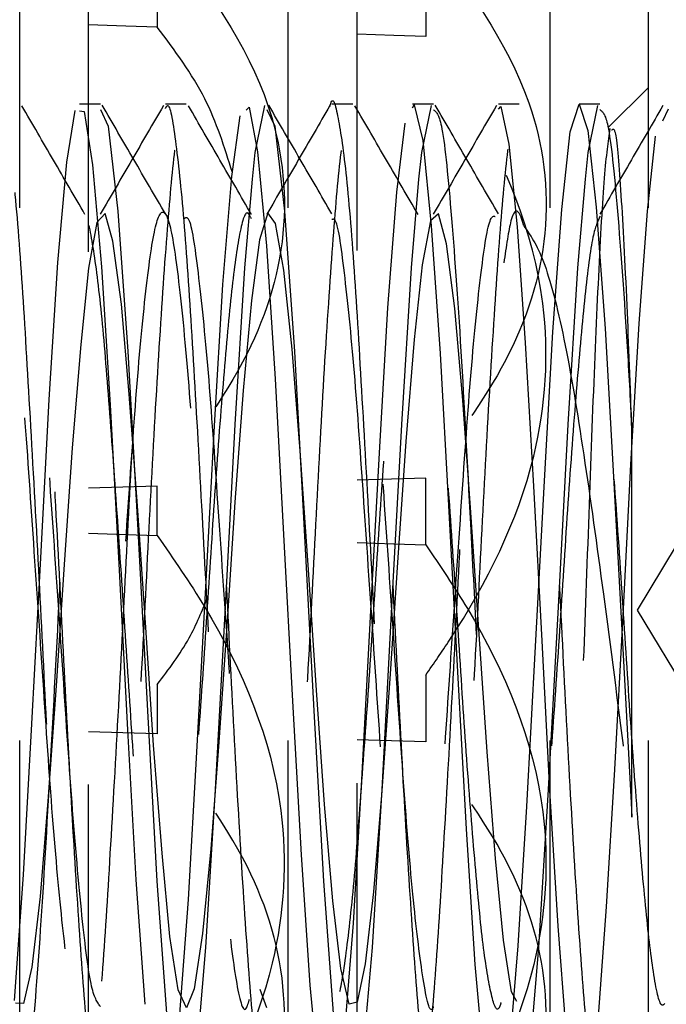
# Model space of a CAD drawing. Header units: inches. Extents: x 1694 to 2505, y -239 to -56.
# Tile 50 of 179: x 1736.714 to 1736.835, y -147.748 to -147.563. Entities that reach past the tile are written whole.
import ezdxf

# ---------------------------------------------------------------- set-up
doc = ezdxf.new("R2010")
doc.units = ezdxf.units.IN
doc.header["$LTSCALE"] = 0.5
doc.header["$MEASUREMENT"] = 0
doc.linetypes.add('HIDDEN', pattern=[0.225, 0.15, -0.075])
doc.layers.add('SID-M-H', color=4, linetype='HIDDEN')

msp = doc.modelspace()

# ---------------------------------------------------------------- linework, layer by layer
at = {"layer": 'SID-M-H'}
for p, q in [((1736.72647, -147.80685), (1736.72647, -147.54134)), ((1736.77686, -147.8066), (1736.77686, -147.54159)), ((1736.71356, -147.7986), (1736.71356, -147.5496)), ((1736.76395, -147.7986), (1736.76395, -147.5496)), ((1736.81309, -147.7986), (1736.81309, -147.5496)), ((1736.83158, -147.7986), (1736.83158, -147.5496)), ((1736.73938, -147.55895), (1736.73938, -147.56467)), ((1736.78977, -147.5587), (1736.78977, -147.56642)), ((1736.73349, -147.56447), (1736.72647, -147.56423)), ((1736.73938, -147.56467), (1736.73349, -147.56447)), ((1736.7838, -147.56621), (1736.77686, -147.56597)), ((1736.78977, -147.56642), (1736.7838, -147.56621)), ((1736.83158, -147.57596), (1736.82408, -147.58346)), ((1736.7448, -147.5791), (1736.7409, -147.5791)), ((1736.75776, -147.58818), (1736.75957, -147.57936)), ((1736.77605, -147.5791), (1736.77215, -147.5791)), ((1736.7873, -147.57979), (1736.78757, -147.57924)), ((1736.78757, -147.57924), (1736.78919, -147.58594)), ((1736.78901, -147.58818), (1736.79082, -147.57936)), ((1736.80731, -147.5791), (1736.8034, -147.5791)), ((1736.81687, -147.58431), (1736.81852, -147.5791)), ((1736.81852, -147.5791), (1736.82017, -147.58407)), ((1736.82026, -147.58818), (1736.82207, -147.57936)), ((1736.7224, -147.59001), (1736.72398, -147.5803)), ((1736.7248, -147.58039), (1736.72566, -147.58049)), ((1736.72566, -147.58049), (1736.72724, -147.59053)), ((1736.7287, -147.58014), (1736.73019, -147.58326)), ((1736.75605, -147.58026), (1736.75662, -147.5797)), ((1736.75662, -147.5797), (1736.75821, -147.58808)), ((1736.75995, -147.58014), (1736.76144, -147.58326)), ((1736.8034, -147.58006), (1736.80388, -147.57954)), ((1736.80388, -147.57954), (1736.80537, -147.58663)), ((1736.83423, -147.58228), (1736.83533, -147.58002)), ((1736.75337, -147.59269), (1736.75494, -147.58134)), ((1736.78433, -147.59566), (1736.7859, -147.58268)), ((1736.73019, -147.58326), (1736.73198, -147.5992)), ((1736.76144, -147.58326), (1736.76323, -147.5992)), ((1736.81528, -147.59892), (1736.81687, -147.58431)), ((1736.82017, -147.58407), (1736.82176, -147.59846)), ((1736.78919, -147.58594), (1736.7908, -147.60195)), ((1736.80537, -147.58663), (1736.80694, -147.60213)), ((1736.83135, -147.5992), (1736.83285, -147.5851)), ((1736.75722, -147.59319), (1736.75776, -147.58818)), ((1736.75821, -147.58808), (1736.75985, -147.60569)), ((1736.78847, -147.59319), (1736.78901, -147.58818)), ((1736.81972, -147.59319), (1736.82026, -147.58818)), ((1736.72074, -147.60884), (1736.7224, -147.59001)), ((1736.72724, -147.59053), (1736.7289, -147.60967)), ((1736.75169, -147.61299), (1736.75337, -147.59269)), ((1736.75582, -147.60983), (1736.75722, -147.59319)), ((1736.78707, -147.60983), (1736.78847, -147.59319)), ((1736.81832, -147.60983), (1736.81972, -147.59319)), ((1736.78265, -147.61735), (1736.78433, -147.59566)), ((1736.72958, -147.59963), (1736.72804, -147.60133)), ((1736.73106, -147.60482), (1736.72958, -147.59963)), ((1736.73198, -147.5992), (1736.73386, -147.62556)), ((1736.76012, -147.59955), (1736.75854, -147.60458)), ((1736.76159, -147.60151), (1736.76012, -147.59955)), ((1736.76323, -147.5992), (1736.76511, -147.62556)), ((1736.8136, -147.62188), (1736.81528, -147.59892)), ((1736.82176, -147.59846), (1736.82344, -147.62125)), ((1736.82983, -147.62032), (1736.83135, -147.5992)), ((1736.72804, -147.60133), (1736.72648, -147.60992)), ((1736.76314, -147.61031), (1736.76159, -147.60151)), ((1736.79063, -147.60105), (1736.78906, -147.60927)), ((1736.79216, -147.59974), (1736.79063, -147.60105)), ((1736.79365, -147.60532), (1736.79216, -147.59974)), ((1736.7908, -147.60195), (1736.79248, -147.62591)), ((1736.80694, -147.60213), (1736.80842, -147.62395)), ((1736.73264, -147.61666), (1736.73106, -147.60482)), ((1736.75854, -147.60458), (1736.75705, -147.61599)), ((1736.75985, -147.60569), (1736.76151, -147.63069)), ((1736.79522, -147.61751), (1736.79365, -147.60532)), ((1736.7191, -147.63457), (1736.72074, -147.60884)), ((1736.72648, -147.60992), (1736.72501, -147.62427)), ((1736.7289, -147.60967), (1736.73053, -147.63557)), ((1736.754, -147.63928), (1736.75582, -147.60983)), ((1736.76469, -147.62511), (1736.76314, -147.61031)), ((1736.78525, -147.63928), (1736.78707, -147.60983)), ((1736.78906, -147.60927), (1736.78759, -147.62331)), ((1736.8165, -147.63928), (1736.81832, -147.60983)), ((1736.86658, -147.6123), (1736.82945, -147.6741)), ((1736.75009, -147.63952), (1736.75169, -147.61299)), ((1736.75705, -147.61599), (1736.75552, -147.6329)), ((1736.73412, -147.63358), (1736.73264, -147.61666)), ((1736.78106, -147.64461), (1736.78265, -147.61735)), ((1736.7967, -147.63467), (1736.79522, -147.61751)), ((1736.81203, -147.64984), (1736.8136, -147.62188)), ((1736.82344, -147.62125), (1736.82501, -147.64912)), ((1736.82826, -147.64675), (1736.82983, -147.62032)), ((1736.78759, -147.62331), (1736.78602, -147.64244)), ((1736.72501, -147.62427), (1736.72343, -147.64364)), ((1736.73386, -147.62556), (1736.73564, -147.6579)), ((1736.76617, -147.64422), (1736.76469, -147.62511)), ((1736.76511, -147.62556), (1736.76689, -147.6579)), ((1736.80842, -147.62395), (1736.80997, -147.65083)), ((1736.79248, -147.62591), (1736.79405, -147.65446)), ((1736.76151, -147.63069), (1736.76309, -147.6599)), ((1736.75552, -147.6329), (1736.75395, -147.65384)), ((1736.71751, -147.66428), (1736.7191, -147.63457)), ((1736.73566, -147.65453), (1736.73412, -147.63358)), ((1736.79825, -147.6558), (1736.7967, -147.63467)), ((1736.73053, -147.63557), (1736.73214, -147.66541)), ((1736.74846, -147.66982), (1736.75009, -147.63952)), ((1736.75217, -147.67349), (1736.754, -147.63928)), ((1736.78342, -147.67349), (1736.78525, -147.63928)), ((1736.81467, -147.67349), (1736.8165, -147.63928)), ((1736.72343, -147.64364), (1736.72193, -147.66553)), ((1736.78602, -147.64244), (1736.78451, -147.66426)), ((1736.76775, -147.66656), (1736.76617, -147.64422)), ((1736.77941, -147.67539), (1736.78106, -147.64461)), ((1736.82679, -147.67514), (1736.82826, -147.64675)), ((1736.78977, -147.64934), (1736.77686, -147.64972)), ((1736.78977, -147.66188), (1736.78977, -147.64934)), ((1736.82501, -147.64912), (1736.82668, -147.6802)), ((1736.73938, -147.65083), (1736.72647, -147.65121)), ((1736.73938, -147.66013), (1736.73938, -147.65083)), ((1736.80997, -147.65083), (1736.81152, -147.67988)), ((1736.81036, -147.68096), (1736.81203, -147.64984)), ((1736.73722, -147.67736), (1736.73566, -147.65453)), ((1736.75395, -147.65384), (1736.75248, -147.67622)), ((1736.79405, -147.65446), (1736.79573, -147.68573)), ((1736.7998, -147.67864), (1736.79825, -147.6558)), ((1736.73564, -147.6579), (1736.73753, -147.69306)), ((1736.76689, -147.6579), (1736.76878, -147.69306)), ((1736.72647, -147.65969), (1736.73349, -147.65993)), ((1736.73349, -147.65993), (1736.73938, -147.66013)), ((1736.76309, -147.6599), (1736.76477, -147.69121)), ((1736.77686, -147.66143), (1736.7838, -147.66167)), ((1736.7838, -147.66167), (1736.78977, -147.66188)), ((1736.71583, -147.6955), (1736.71751, -147.66428)), ((1736.78451, -147.66426), (1736.783, -147.68704)), ((1736.72193, -147.66553), (1736.72041, -147.68833)), ((1736.73214, -147.66541), (1736.73381, -147.6966)), ((1736.76923, -147.68915), (1736.76775, -147.66656)), ((1736.74679, -147.70081), (1736.74846, -147.66982)), ((1736.75032, -147.70783), (1736.75217, -147.67349)), ((1736.78157, -147.70783), (1736.78342, -147.67349)), ((1736.81282, -147.70783), (1736.81467, -147.67349)), ((1736.77777, -147.70598), (1736.77941, -147.67539)), ((1736.82522, -147.70405), (1736.82679, -147.67514)), ((1736.82945, -147.6741), (1736.86658, -147.73589)), ((1736.73869, -147.69951), (1736.73722, -147.67736)), ((1736.75248, -147.67622), (1736.75091, -147.69889)), ((1736.80128, -147.70073), (1736.7998, -147.67864)), ((1736.80875, -147.71099), (1736.81036, -147.68096)), ((1736.81152, -147.67988), (1736.813, -147.70797)), ((1736.82668, -147.6802), (1736.8283, -147.71031)), ((1736.78977, -147.68631), (1736.78977, -147.69886)), ((1736.79573, -147.68573), (1736.79732, -147.71523)), ((1736.72041, -147.68833), (1736.71884, -147.71)), ((1736.73938, -147.68806), (1736.73938, -147.69736)), ((1736.783, -147.68704), (1736.78143, -147.70886)), ((1736.77077, -147.71062), (1736.76923, -147.68915)), ((1736.76477, -147.69121), (1736.76635, -147.72007)), ((1736.73753, -147.69306), (1736.7393, -147.72501)), ((1736.76878, -147.69306), (1736.77055, -147.72501)), ((1736.71426, -147.72384), (1736.71583, -147.6955)), ((1736.73938, -147.69736), (1736.72647, -147.69698)), ((1736.73381, -147.6966), (1736.73538, -147.72479)), ((1736.74027, -147.71974), (1736.73869, -147.69951)), ((1736.75091, -147.69889), (1736.7494, -147.71896)), ((1736.78977, -147.69886), (1736.77686, -147.69847)), ((1736.74522, -147.72845), (1736.74679, -147.70081)), ((1736.80285, -147.72077), (1736.80128, -147.70073)), ((1736.8237, -147.72985), (1736.82522, -147.70405)), ((1736.77617, -147.7329), (1736.77777, -147.70598)), ((1736.74851, -147.73747), (1736.75032, -147.70783)), ((1736.77976, -147.73747), (1736.78157, -147.70783)), ((1736.81101, -147.73747), (1736.81282, -147.70783)), ((1736.813, -147.70797), (1736.81457, -147.73345)), ((1736.71884, -147.71), (1736.71738, -147.72791)), ((1736.77233, -147.7287), (1736.77077, -147.71062)), ((1736.78143, -147.70886), (1736.77996, -147.72701)), ((1736.8283, -147.71031), (1736.82844, -147.71297)), ((1736.80713, -147.73716), (1736.80875, -147.71099)), ((1736.79732, -147.71523), (1736.79896, -147.74068)), ((1736.74176, -147.73538), (1736.74027, -147.71974)), ((1736.7494, -147.71896), (1736.74789, -147.73486)), ((1736.76635, -147.72007), (1736.76801, -147.74453)), ((1736.80434, -147.7361), (1736.80285, -147.72077)), ((1736.71258, -147.74742), (1736.71426, -147.72384)), ((1736.73538, -147.72479), (1736.73706, -147.74814)), ((1736.7393, -147.72501), (1736.74119, -147.7507)), ((1736.77055, -147.72501), (1736.77244, -147.7507)), ((1736.77996, -147.72701), (1736.77839, -147.74056)), ((1736.71738, -147.72791), (1736.71581, -147.74115)), ((1736.74353, -147.75083), (1736.74522, -147.72845)), ((1736.7738, -147.74143), (1736.77233, -147.7287)), ((1736.8222, -147.75039), (1736.8237, -147.72985)), ((1736.77449, -147.75395), (1736.77617, -147.7329)), ((1736.81457, -147.73345), (1736.81606, -147.75294)), ((1736.74329, -147.74542), (1736.74176, -147.73538)), ((1736.74789, -147.73486), (1736.74632, -147.74522)), ((1736.80588, -147.7458), (1736.80434, -147.7361)), ((1736.74664, -147.7588), (1736.74851, -147.73747)), ((1736.77789, -147.7588), (1736.77976, -147.73747)), ((1736.80546, -147.75679), (1736.80713, -147.73716)), ((1736.80914, -147.7588), (1736.81101, -147.73747)), ((1736.71581, -147.74115), (1736.71429, -147.74796)), ((1736.77537, -147.74809), (1736.7738, -147.74143)), ((1736.77839, -147.74056), (1736.77687, -147.74775)), ((1736.79896, -147.74068), (1736.80062, -147.75901)), ((1736.74485, -147.7488), (1736.74329, -147.74542)), ((1736.74632, -147.74522), (1736.74485, -147.7488)), ((1736.75995, -147.74878), (1736.75869, -147.74537)), ((1736.76801, -147.74453), (1736.76964, -147.76129)), ((1736.80683, -147.74761), (1736.80588, -147.7458)), ((1736.71429, -147.74796), (1736.71278, -147.7479)), ((1736.77687, -147.74775), (1736.77537, -147.74809))]:
    msp.add_line(p, q, dxfattribs=at)
for points, knots in [([(1736.73938, -147.54499), (1736.74724, -147.55541), (1736.7605, -147.57298), (1736.76496, -147.60196), (1736.75728, -147.62764), (1736.7456, -147.64277), (1736.73938, -147.65083)], [0, 0, 0, 0, 0.3168355, 0.5342311, 0.7516582, 1, 1, 1, 1]), ([(1736.78977, -147.54649), (1736.79743, -147.55693), (1736.81035, -147.57456), (1736.81393, -147.60349), (1736.80601, -147.62791), (1736.79522, -147.64215), (1736.78977, -147.64934)], [0, 0, 0, 0, 0.3253076, 0.5488831, 0.772297, 1, 1, 1, 1]), ([(1736.75347, -147.59196), (1736.75199, -147.58723), (1736.74893, -147.57742), (1736.74264, -147.56902), (1736.73938, -147.56467)], [0, 0, 0, 0, 0.48173, 1, 1, 1, 1]), ([(1736.78977, -147.68631), (1736.79128, -147.68413), (1736.80007, -147.67144), (1736.81146, -147.64856), (1736.81383, -147.61236), (1736.80284, -147.58566), (1736.79244, -147.57035), (1736.78977, -147.56642)], [0, 0, 0, 0, 0.060546, 0.352753, 0.576719, 0.891213, 1, 1, 1, 1]), ([(1736.77176, -147.57958), (1736.77179, -147.57948), (1736.77233, -147.57724), (1736.77329, -147.58101), (1736.77487, -147.5915), (1736.77642, -147.61076), (1736.77787, -147.63568), (1736.77948, -147.66416), (1736.78094, -147.69366), (1736.78249, -147.72131), (1736.78406, -147.74451), (1736.7855, -147.76118), (1736.78711, -147.76967), (1736.78858, -147.76923), (1736.79011, -147.75992), (1736.7917, -147.74259), (1736.79313, -147.71881), (1736.79473, -147.69094), (1736.79623, -147.66141), (1736.79773, -147.6331), (1736.79933, -147.60856), (1736.80077, -147.59059), (1736.80205, -147.5808), (1736.80278, -147.58056), (1736.803, -147.58049)], [0, 0, 0, 0, 0.002228, 0.050517, 0.099668, 0.148707, 0.197073, 0.246463, 0.294851, 0.343861, 0.393035, 0.441311, 0.490682, 0.539218, 0.588057, 0.637333, 0.68557, 0.734889, 0.783619, 0.832258, 0.881605, 0.929853, 0.979088, 1, 1, 1, 1]), ([(1736.6784, -147.57982), (1736.6785, -147.57959), (1736.67912, -147.57827), (1736.68017, -147.58455), (1736.68178, -147.59858), (1736.68324, -147.62051), (1736.68479, -147.64721), (1736.68636, -147.67646), (1736.6878, -147.70554), (1736.68941, -147.73159), (1736.69089, -147.75232), (1736.69241, -147.76576), (1736.694, -147.77059), (1736.69544, -147.76641), (1736.69703, -147.75364), (1736.69854, -147.73338), (1736.70003, -147.70758), (1736.70163, -147.67874), (1736.70307, -147.64935), (1736.70465, -147.62234), (1736.70619, -147.60016), (1736.70765, -147.58485), (1736.70926, -147.57794), (1736.71071, -147.57999), (1736.71227, -147.59081), (1736.71383, -147.60946), (1736.71528, -147.63416), (1736.71689, -147.66249), (1736.71836, -147.69201), (1736.71989, -147.71984), (1736.72147, -147.74335), (1736.72291, -147.76044), (1736.72451, -147.76943), (1736.72601, -147.7695), (1736.72751, -147.76067), (1736.72911, -147.74376), (1736.73055, -147.72029), (1736.73214, -147.69258), (1736.73366, -147.66307), (1736.73514, -147.63462), (1736.73674, -147.60981), (1736.73818, -147.59141), (1736.73949, -147.58111), (1736.74025, -147.58066), (1736.7405, -147.58051)], [0, 0, 0, 0, 0.0049672, 0.0292896, 0.0541391, 0.0784988, 0.1031402, 0.127894, 0.152177, 0.1770131, 0.2014528, 0.2260045, 0.2508062, 0.2750752, 0.2998814, 0.3244218, 0.3488723, 0.3737057, 0.3979859, 0.422746, 0.4473779, 0.4717456, 0.4965943, 0.5209109, 0.5456087, 0.5703165, 0.5946263, 0.6194739, 0.643852, 0.6684716, 0.6932394, 0.7175163, 0.7423462, 0.7668107, 0.7913365, 0.8161481, 0.8404176, 0.8652134, 0.889779, 0.9142056, 0.9390446, 0.9633318, 0.9880773, 1, 1, 1, 1]), ([(1736.71362, -147.7685), (1736.7142, -147.76609), (1736.71539, -147.7612), (1736.71727, -147.73885), (1736.71907, -147.70858), (1736.72092, -147.67348), (1736.72276, -147.63853), (1736.7244, -147.61081), (1736.72571, -147.59556), (1736.72692, -147.58402), (1736.72771, -147.58138), (1736.72832, -147.57936)], [0, 0, 0, 0, 0.122532, 0.247709, 0.371681, 0.496397, 0.620949, 0.745083, 0.838594, 0.8762, 1, 1, 1, 1]), ([(1736.76042, -147.768), (1736.7602, -147.76825), (1736.75947, -147.76904), (1736.75815, -147.76087), (1736.75671, -147.7446), (1736.75514, -147.72129), (1736.75359, -147.69367), (1736.75214, -147.66416), (1736.75053, -147.63569), (1736.74907, -147.61072), (1736.74752, -147.59167), (1736.74595, -147.58038), (1736.74451, -147.57781), (1736.7429, -147.58423), (1736.74143, -147.59909), (1736.7399, -147.62093), (1736.73831, -147.64773), (1736.73688, -147.67705), (1736.73528, -147.70601), (1736.73378, -147.73205), (1736.73228, -147.75268), (1736.73068, -147.76591), (1736.72924, -147.77059), (1736.72766, -147.76627), (1736.72613, -147.75329), (1736.72465, -147.73292), (1736.72305, -147.70712), (1736.7216, -147.67814), (1736.72003, -147.64884), (1736.71848, -147.62185), (1736.71703, -147.59988), (1736.71543, -147.58435), (1736.71446, -147.58111), (1736.71398, -147.57953)], [0, 0, 0, 0, 0.014725, 0.047937, 0.080412, 0.113491, 0.146461, 0.179011, 0.212236, 0.244771, 0.27776, 0.310824, 0.343308, 0.376524, 0.409153, 0.44203, 0.475166, 0.507618, 0.540803, 0.573558, 0.606303, 0.639491, 0.671944, 0.705076, 0.737962, 0.770583, 0.8038, 0.836288, 0.869346, 0.902342, 0.934872, 0.968096, 1, 1, 1, 1]), ([(1736.7287, -147.5791), (1736.72805, -147.5791), (1736.72675, -147.5791), (1736.72545, -147.5791), (1736.7248, -147.5791)], [0, 0, 0, 0, 0.500686, 1, 1, 1, 1]), ([(1736.74052, -147.57939), (1736.73854, -147.58279), (1736.7346, -147.58959), (1736.73065, -147.59639), (1736.72868, -147.59978)], [0, 0, 0, 0, 0.500467, 1, 1, 1, 1]), ([(1736.74089, -147.59971), (1736.73891, -147.59631), (1736.73496, -147.58951), (1736.73102, -147.58271), (1736.72904, -147.57931)], [0, 0, 0, 0, 0.499983, 1, 1, 1, 1]), ([(1736.7409, -147.57995), (1736.74103, -147.5797), (1736.74167, -147.57846), (1736.74276, -147.58512), (1736.74437, -147.59965), (1736.74583, -147.62191), (1736.74738, -147.64882), (1736.74895, -147.67815), (1736.75039, -147.70711), (1736.752, -147.73295), (1736.75347, -147.75318), (1736.75499, -147.76659), (1736.75602, -147.76819), (1736.75653, -147.76899)], [0, 0, 0, 0, 0.025214, 0.122002, 0.220776, 0.317485, 0.415579, 0.513857, 0.61044, 0.709193, 0.806172, 0.90394, 1, 1, 1, 1]), ([(1736.77177, -147.57939), (1736.76979, -147.58279), (1736.76585, -147.58959), (1736.7619, -147.59639), (1736.75993, -147.59978)], [0, 0, 0, 0, 0.500403, 1, 1, 1, 1]), ([(1736.77214, -147.59971), (1736.77016, -147.59631), (1736.76621, -147.58951), (1736.76227, -147.58271), (1736.76029, -147.57931)], [0, 0, 0, 0, 0.500028, 1, 1, 1, 1]), ([(1736.79169, -147.76876), (1736.79121, -147.76816), (1736.79021, -147.76689), (1736.78871, -147.75411), (1736.78724, -147.73428), (1736.78563, -147.70869), (1736.78418, -147.67982), (1736.78263, -147.65045), (1736.78106, -147.6233), (1736.77962, -147.60085), (1736.77801, -147.58532), (1736.77654, -147.57804), (1736.77501, -147.57973), (1736.77342, -147.59026), (1736.77199, -147.60865), (1736.77038, -147.63307), (1736.76889, -147.66141), (1736.76738, -147.69094), (1736.76579, -147.71878), (1736.76435, -147.7427), (1736.76276, -147.75949), (1736.76161, -147.76808), (1736.76098, -147.76792), (1736.76085, -147.76788)], [0, 0, 0, 0, 0.045864, 0.095506, 0.144592, 0.194659, 0.24366, 0.293411, 0.343203, 0.392176, 0.442238, 0.491367, 0.540958, 0.590869, 0.63978, 0.689804, 0.73911, 0.78851, 0.838506, 0.887406, 0.937359, 0.986869, 1, 1, 1, 1]), ([(1736.7912, -147.5791), (1736.79055, -147.5791), (1736.78925, -147.5791), (1736.78795, -147.5791), (1736.7873, -147.5791)], [0, 0, 0, 0, 0.50096, 1, 1, 1, 1]), ([(1736.80302, -147.57939), (1736.80104, -147.58279), (1736.7971, -147.58959), (1736.79315, -147.59639), (1736.79118, -147.59978)], [0, 0, 0, 0, 0.50034, 1, 1, 1, 1]), ([(1736.80339, -147.59971), (1736.80141, -147.59631), (1736.79746, -147.58951), (1736.79352, -147.58271), (1736.79154, -147.57931)], [0, 0, 0, 0, 0.500073, 1, 1, 1, 1]), ([(1736.82292, -147.76805), (1736.82273, -147.76831), (1736.82203, -147.76926), (1736.82074, -147.76155), (1736.8193, -147.74574), (1736.81773, -147.72274), (1736.81618, -147.69531), (1736.81473, -147.66583), (1736.81312, -147.63724), (1736.81165, -147.61199), (1736.81011, -147.59256), (1736.80853, -147.58079), (1736.8071, -147.57771), (1736.80549, -147.58363), (1736.80401, -147.59804), (1736.80249, -147.61955), (1736.8009, -147.64611), (1736.79946, -147.67537), (1736.79787, -147.70442), (1736.79635, -147.73074), (1736.79487, -147.75153), (1736.79338, -147.76503), (1736.79249, -147.76713), (1736.79211, -147.76805)], [0, 0, 0, 0, 0.019347, 0.069416, 0.118397, 0.16819, 0.217951, 0.266954, 0.317026, 0.366122, 0.415763, 0.465651, 0.514578, 0.56462, 0.613882, 0.663339, 0.713322, 0.762225, 0.812204, 0.861669, 0.910923, 0.960967, 1, 1, 1, 1]), ([(1736.82245, -147.5791), (1736.8218, -147.5791), (1736.8205, -147.5791), (1736.8192, -147.5791), (1736.81855, -147.5791)], [0, 0, 0, 0, 0.501097, 1, 1, 1, 1]), ([(1736.83427, -147.57939), (1736.83229, -147.58279), (1736.82835, -147.58959), (1736.8244, -147.59638), (1736.82243, -147.59978)], [0, 0, 0, 0, 0.500277, 1, 1, 1, 1]), ([(1736.72581, -147.59983), (1736.72384, -147.59643), (1736.71989, -147.58964), (1736.71595, -147.58284), (1736.71398, -147.57944)], [0, 0, 0, 0, 0.500028, 1, 1, 1, 1]), ([(1736.75706, -147.59983), (1736.75509, -147.59643), (1736.75114, -147.58964), (1736.7472, -147.58284), (1736.74523, -147.57944)], [0, 0, 0, 0, 0.499969, 1, 1, 1, 1]), ([(1736.78831, -147.59983), (1736.78634, -147.59643), (1736.78239, -147.58964), (1736.77845, -147.58284), (1736.77648, -147.57944)], [0, 0, 0, 0, 0.49991, 1, 1, 1, 1]), ([(1736.7912, -147.58014), (1736.7917, -147.58054), (1736.79282, -147.58142), (1736.79446, -147.59785), (1736.79638, -147.62418), (1736.79788, -147.6532), (1736.79888, -147.67171), (1736.79925, -147.67867)], [0, 0, 0, 0, 0.182999, 0.408861, 0.638664, 0.864127, 1, 1, 1, 1]), ([(1736.82245, -147.58014), (1736.82295, -147.58054), (1736.82407, -147.58141), (1736.82571, -147.59788), (1736.82731, -147.61953), (1736.82817, -147.63529), (1736.82844, -147.64029)], [0, 0, 0, 0, 0.245418, 0.548321, 0.856508, 1, 1, 1, 1]), ([(1736.82431, -147.58372), (1736.82396, -147.58613), (1736.82326, -147.59095), (1736.82217, -147.61027), (1736.82107, -147.63575), (1736.82004, -147.6651), (1736.8189, -147.69476), (1736.8179, -147.72139), (1736.81676, -147.74165), (1736.81577, -147.7542), (1736.81506, -147.75469), (1736.81473, -147.75493)], [0, 0, 0, 0, 0.117586, 0.23479, 0.349185, 0.46365, 0.575359, 0.686595, 0.796105, 0.904128, 1, 1, 1, 1]), ([(1736.82844, -147.64029), (1736.82815, -147.63216), (1736.82751, -147.61463), (1736.82644, -147.59504), (1736.82553, -147.58332), (1736.8249, -147.58382), (1736.82464, -147.58402)], [0, 0, 0, 0, 0.243362, 0.525092, 0.806077, 1, 1, 1, 1]), ([(1736.59002, -147.64545), (1736.5905, -147.65248), (1736.59147, -147.66664), (1736.59313, -147.69088), (1736.59475, -147.7152), (1736.59668, -147.73561), (1736.59842, -147.74783), (1736.60034, -147.75011), (1736.6021, -147.74217), (1736.60399, -147.72514), (1736.60578, -147.70118), (1736.60764, -147.67362), (1736.60948, -147.64612), (1736.61128, -147.62235), (1736.61317, -147.60559), (1736.61493, -147.59799), (1736.61685, -147.60062), (1736.61859, -147.61316), (1736.62052, -147.6338), (1736.62225, -147.65997), (1736.62419, -147.68789), (1736.62591, -147.71411), (1736.62785, -147.73483), (1736.62959, -147.74747), (1736.6315, -147.75024), (1736.63327, -147.74275), (1736.63515, -147.72609), (1736.63696, -147.70239), (1736.6388, -147.67491), (1736.64065, -147.64733), (1736.64244, -147.62331), (1736.64434, -147.60617), (1736.64609, -147.59811), (1736.64802, -147.60028), (1736.64975, -147.61239), (1736.65169, -147.6327), (1736.65341, -147.6587), (1736.65535, -147.68661), (1736.65708, -147.71299), (1736.65901, -147.73403), (1736.66076, -147.7471), (1736.66266, -147.75033), (1736.66444, -147.74331), (1736.66631, -147.72702), (1736.66813, -147.70359), (1736.66995, -147.67619), (1736.67183, -147.64855), (1736.6736, -147.62428), (1736.67551, -147.60678), (1736.67726, -147.59826), (1736.67918, -147.59995), (1736.68091, -147.61163), (1736.68285, -147.63161), (1736.68458, -147.65743), (1736.68651, -147.68533), (1736.68825, -147.71187), (1736.69017, -147.73322), (1736.69193, -147.74671), (1736.69382, -147.75041), (1736.69562, -147.74385), (1736.69747, -147.72794), (1736.69931, -147.70478), (1736.70111, -147.67747), (1736.703, -147.64977), (1736.70476, -147.62526), (1736.70668, -147.6074), (1736.70842, -147.59843), (1736.71035, -147.59965), (1736.71208, -147.61089), (1736.71402, -147.63054), (1736.71574, -147.65616), (1736.71768, -147.68405), (1736.71942, -147.71073), (1736.72133, -147.7324), (1736.7231, -147.74629), (1736.72498, -147.75047), (1736.72679, -147.74437), (1736.72863, -147.72884), (1736.73048, -147.70596), (1736.73227, -147.67876), (1736.73417, -147.65101), (1736.73592, -147.62626), (1736.73785, -147.60805), (1736.73958, -147.59863), (1736.74152, -147.59937), (1736.74324, -147.61017), (1736.74518, -147.62948), (1736.74691, -147.6549), (1736.74884, -147.68277), (1736.75059, -147.70956), (1736.75249, -147.73168), (1736.75427, -147.74539), (1736.7557, -147.75062), (1736.75649, -147.74782), (1736.75666, -147.7472)], [0, 0, 0, 0, 0.008826, 0.01778, 0.028666, 0.039775, 0.050671, 0.061765, 0.072685, 0.083751, 0.09471, 0.105735, 0.116745, 0.127719, 0.138774, 0.149704, 0.160791, 0.171692, 0.182798, 0.193685, 0.204798, 0.215685, 0.226791, 0.237693, 0.248779, 0.259711, 0.270764, 0.28174, 0.292747, 0.303775, 0.314732, 0.325799, 0.336718, 0.347813, 0.358708, 0.369817, 0.380703, 0.391814, 0.402705, 0.413805, 0.424717, 0.435792, 0.446738, 0.457777, 0.468771, 0.47976, 0.490803, 0.501745, 0.512824, 0.523732, 0.534834, 0.545724, 0.556835, 0.567721, 0.57883, 0.589727, 0.60082, 0.611741, 0.622805, 0.633767, 0.644789, 0.655802, 0.666773, 0.67783, 0.688758, 0.699847, 0.710747, 0.721854, 0.732741, 0.743853, 0.754741, 0.765845, 0.776749, 0.787833, 0.798768, 0.809818, 0.820797, 0.831802, 0.842832, 0.853786, 0.864856, 0.875772, 0.886869, 0.897763, 0.908873, 0.919758, 0.930869, 0.941761, 0.95286, 0.963773, 0.974847, 0.985795, 0.996831, 1, 1, 1, 1]), ([(1736.75703, -147.60064), (1736.75676, -147.60008), (1736.75599, -147.59849), (1736.75462, -147.60363), (1736.75315, -147.61506), (1736.75162, -147.63231), (1736.75003, -147.65336), (1736.74859, -147.67642), (1736.747, -147.69919), (1736.7455, -147.71966), (1736.744, -147.73589), (1736.7424, -147.74629), (1736.74096, -147.74997), (1736.73937, -147.74658), (1736.73785, -147.73637), (1736.73637, -147.72035), (1736.73477, -147.70007), (1736.73332, -147.67728), (1736.73175, -147.65422), (1736.7302, -147.63306), (1736.72875, -147.61556), (1736.72713, -147.60413), (1736.72605, -147.59889), (1736.72541, -147.59987), (1736.72527, -147.60007)], [0, 0, 0, 0, 0.026428, 0.074998, 0.122707, 0.170779, 0.219233, 0.266681, 0.315206, 0.3631, 0.410979, 0.459508, 0.506958, 0.555405, 0.603491, 0.651188, 0.69976, 0.747262, 0.7956, 0.843847, 0.89141, 0.939993, 0.987596, 1, 1, 1, 1]), ([(1736.8039, -147.74779), (1736.80377, -147.74817), (1736.80316, -147.7501), (1736.80197, -147.74661), (1736.80043, -147.73721), (1736.79896, -147.72137), (1736.79735, -147.70131), (1736.7959, -147.6786), (1736.79435, -147.6555), (1736.79278, -147.63416), (1736.79134, -147.6165), (1736.78973, -147.60429), (1736.78826, -147.59857), (1736.78672, -147.59989), (1736.78514, -147.60817), (1736.7837, -147.62263), (1736.7821, -147.64184), (1736.78061, -147.66412), (1736.7791, -147.68734), (1736.77751, -147.70924), (1736.77607, -147.72801), (1736.77448, -147.74137), (1736.77319, -147.74844), (1736.77242, -147.74807), (1736.77214, -147.74794)], [0, 0, 0, 0, 0.011815, 0.060239, 0.108432, 0.156083, 0.204691, 0.25226, 0.300559, 0.348899, 0.396441, 0.445043, 0.492737, 0.54088, 0.589335, 0.636816, 0.685382, 0.733249, 0.781206, 0.829744, 0.877214, 0.92571, 0.973775, 1, 1, 1, 1]), ([(1736.80815, -147.60195), (1736.80798, -147.60138), (1736.8072, -147.59873), (1736.80589, -147.59867), (1736.80485, -147.60585), (1736.80441, -147.60891)], [0, 0, 0, 0, 0.13505, 0.631493, 1, 1, 1, 1]), ([(1736.7287, -147.74856), (1736.72811, -147.74776), (1736.7269, -147.74613), (1736.72515, -147.73142), (1736.72324, -147.70963), (1736.72149, -147.68275), (1736.71957, -147.65492), (1736.71784, -147.6294), (1736.7159, -147.61047), (1736.71442, -147.60003), (1736.71343, -147.60049), (1736.71307, -147.60066)], [0, 0, 0, 0, 0.111963, 0.228717, 0.34681, 0.463186, 0.581547, 0.697699, 0.816189, 0.932274, 1, 1, 1, 1]), ([(1736.75295, -147.68604), (1736.75285, -147.68452), (1736.75214, -147.67419), (1736.75073, -147.65354), (1736.749, -147.62838), (1736.74706, -147.60978), (1736.74561, -147.59982), (1736.74466, -147.60046), (1736.74432, -147.60068)], [0, 0, 0, 0, 0.037121, 0.25147, 0.46207, 0.676741, 0.887119, 1, 1, 1, 1]), ([(1736.77213, -147.60074), (1736.7723, -147.60068), (1736.7731, -147.60036), (1736.77441, -147.60996), (1736.77634, -147.6283), (1736.77808, -147.65368), (1736.78, -147.68147), (1736.78176, -147.70844), (1736.78365, -147.7307), (1736.78545, -147.7454), (1736.7873, -147.75051), (1736.78914, -147.74535), (1736.79094, -147.7306), (1736.79283, -147.7083), (1736.79459, -147.68132), (1736.79651, -147.65351), (1736.79825, -147.62826), (1736.80018, -147.60959), (1736.80178, -147.59921), (1736.80289, -147.6002), (1736.80338, -147.60063)], [0, 0, 0, 0, 0.016687, 0.074733, 0.133964, 0.192072, 0.251213, 0.30946, 0.368444, 0.426907, 0.485665, 0.544404, 0.602886, 0.661855, 0.720116, 0.779248, 0.837364, 0.89659, 0.954638, 1, 1, 1, 1]), ([(1736.79119, -147.74859), (1736.79117, -147.74866), (1736.79053, -147.75032), (1736.78928, -147.74421), (1736.78746, -147.73002), (1736.78559, -147.70722), (1736.78382, -147.6802), (1736.78191, -147.65242), (1736.78016, -147.62731), (1736.77823, -147.60913), (1736.77681, -147.59961), (1736.77588, -147.60042), (1736.77557, -147.60068)], [0, 0, 0, 0, 0.005092, 0.122438, 0.2395683, 0.3574116, 0.4740572, 0.5922637, 0.7085772, 0.8270102, 0.9431463, 1, 1, 1, 1]), ([(1736.82247, -147.60016), (1736.82202, -147.60109), (1736.82105, -147.6031), (1736.81963, -147.61441), (1736.81812, -147.63117), (1736.81652, -147.6521), (1736.81509, -147.67509), (1736.81349, -147.69796), (1736.81198, -147.71857), (1736.8105, -147.73524), (1736.80888, -147.7454), (1736.8079, -147.74976), (1736.80734, -147.7486), (1736.80729, -147.7485)], [0, 0, 0, 0, 0.086683, 0.186692, 0.2871, 0.388578, 0.487856, 0.589328, 0.689751, 0.789745, 0.891348, 0.99068, 1, 1, 1, 1]), ([(1736.83464, -147.74797), (1736.83445, -147.74818), (1736.83375, -147.74892), (1736.83246, -147.74286), (1736.83102, -147.73043), (1736.82945, -147.71235), (1736.82789, -147.69078), (1736.82644, -147.66759), (1736.82483, -147.64512), (1736.82337, -147.62523), (1736.82183, -147.6101), (1736.82035, -147.60081), (1736.81945, -147.60016), (1736.81904, -147.59987)], [0, 0, 0, 0, 0.038197, 0.137063, 0.233776, 0.332096, 0.430354, 0.527109, 0.625982, 0.722923, 0.820942, 0.919451, 1, 1, 1, 1]), ([(1736.80815, -147.60195), (1736.80937, -147.60369), (1736.81188, -147.60724), (1736.81583, -147.62254), (1736.81943, -147.64442), (1736.82322, -147.67173), (1736.82631, -147.69553), (1736.82797, -147.70913), (1736.82844, -147.71297)], [0, 0, 0, 0, 0.168605, 0.343852, 0.527965, 0.714556, 0.919321, 1, 1, 1, 1]), ([(1736.82844, -147.71297), (1736.82844, -147.71057), (1736.82844, -147.69842), (1736.82844, -147.67324), (1736.82844, -147.65161), (1736.82844, -147.64029)], [0, 0, 0, 0, 0.105287, 0.532057, 1, 1, 1, 1]), ([(1736.73938, -147.66013), (1736.74244, -147.66455), (1736.75334, -147.68029), (1736.76464, -147.70754), (1736.76241, -147.74369), (1736.75076, -147.76734), (1736.7414, -147.78064), (1736.73938, -147.78352)], [0, 0, 0, 0, 0.118994, 0.423736, 0.64048, 0.922161, 1, 1, 1, 1]), ([(1736.78977, -147.66188), (1736.79244, -147.66581), (1736.80284, -147.68112), (1736.81383, -147.70782), (1736.81146, -147.74402), (1736.80007, -147.7669), (1736.79128, -147.7796), (1736.78977, -147.78178)], [0, 0, 0, 0, 0.108787, 0.423281, 0.647247, 0.939454, 1, 1, 1, 1]), ([(1736.73938, -147.68806), (1736.74152, -147.68523), (1736.74543, -147.68009), (1736.74781, -147.67421), (1736.74888, -147.67156)], [0, 0, 0, 0, 0.549752, 1, 1, 1, 1]), ([(1736.73938, -147.8032), (1736.74724, -147.79278), (1736.7605, -147.77522), (1736.76496, -147.74623), (1736.75728, -147.72055), (1736.7456, -147.70542), (1736.73938, -147.69736)], [0, 0, 0, 0, 0.316835, 0.534231, 0.751658, 1, 1, 1, 1]), ([(1736.78977, -147.8017), (1736.79743, -147.79126), (1736.81035, -147.77364), (1736.81393, -147.7447), (1736.80601, -147.72028), (1736.79522, -147.70604), (1736.78977, -147.69886)], [0, 0, 0, 0, 0.325308, 0.548883, 0.772297, 1, 1, 1, 1])]:
    msp.add_open_spline(points, degree=3, knots=knots, dxfattribs=at)

doc.saveas('drawing.dxf')
